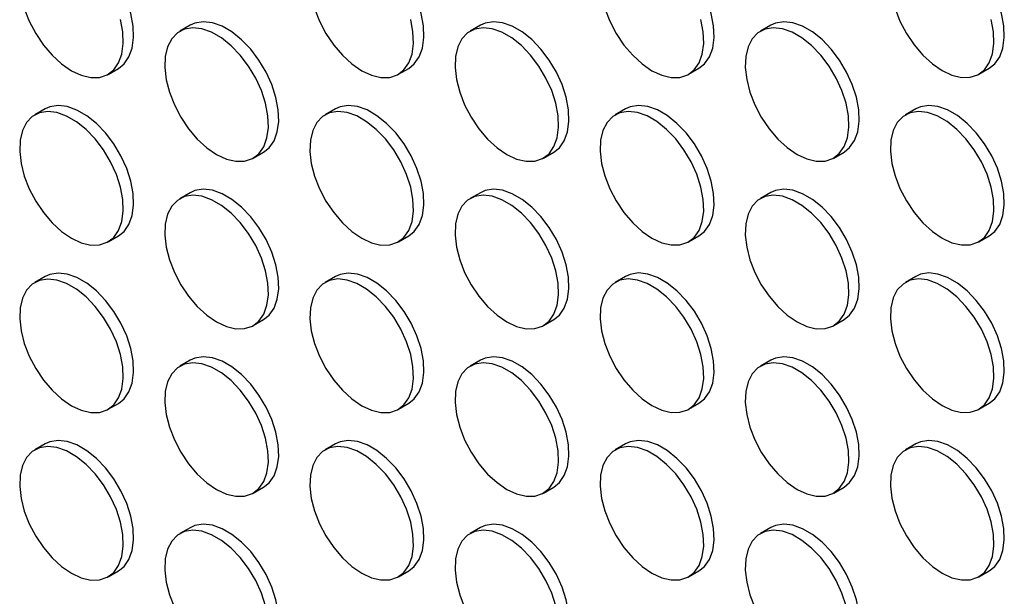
# Model space of a CAD drawing. Header units: millimetres. Extents: x 57 to 2457, y 57 to 1886.
# Tile 20 of 38: x 2043 to 2177, y 1246 to 1325. Entities that reach past the tile are written whole.
import ezdxf

# ---------------------------------------------------------------- set-up
doc = ezdxf.new("R2010")
doc.units = ezdxf.units.MM
doc.header["$LTSCALE"] = 9

msp = doc.modelspace()

# ---------------------------------------------------------------- linework, layer by layer
for p, q in [((2066.084, 1323.969), (2064.67, 1323.153)), ((2105.682, 1323.973), (2104.268, 1323.157)), ((2145.28, 1323.977), (2143.866, 1323.16)), ((2054.87, 1317.262), (2056.285, 1318.078)), ((2094.468, 1317.265), (2095.883, 1318.082)), ((2134.066, 1317.269), (2135.481, 1318.086)), ((2173.664, 1317.273), (2175.079, 1318.089)), ((2046.285, 1312.536), (2044.871, 1311.72)), ((2085.883, 1312.54), (2084.469, 1311.723)), ((2125.481, 1312.543), (2124.067, 1311.727)), ((2165.079, 1312.547), (2163.665, 1311.731)), ((2074.669, 1305.832), (2076.084, 1306.648)), ((2114.267, 1305.836), (2115.682, 1306.652)), ((2153.865, 1305.839), (2155.28, 1306.656)), ((2066.084, 1301.106), (2064.67, 1300.29)), ((2105.682, 1301.11), (2104.268, 1300.294)), ((2145.28, 1301.114), (2143.866, 1300.297)), ((2054.87, 1294.399), (2056.285, 1295.215)), ((2094.468, 1294.402), (2095.883, 1295.219)), ((2134.066, 1294.406), (2135.481, 1295.222)), ((2173.664, 1294.41), (2175.079, 1295.226)), ((2046.285, 1289.673), (2044.871, 1288.856)), ((2085.883, 1289.677), (2084.469, 1288.86)), ((2125.481, 1289.68), (2124.067, 1288.864)), ((2165.079, 1289.684), (2163.665, 1288.868)), ((2074.669, 1282.969), (2076.084, 1283.785)), ((2114.267, 1282.973), (2115.682, 1283.789)), ((2153.865, 1282.976), (2155.28, 1283.793)), ((2066.084, 1278.243), (2064.67, 1277.427)), ((2105.682, 1278.247), (2104.268, 1277.43)), ((2145.28, 1278.251), (2143.866, 1277.434)), ((2054.87, 1271.535), (2056.285, 1272.352)), ((2094.468, 1271.539), (2095.883, 1272.356)), ((2134.066, 1271.543), (2135.481, 1272.359)), ((2173.664, 1271.547), (2175.079, 1272.363)), ((2046.285, 1266.81), (2044.871, 1265.993)), ((2085.883, 1266.813), (2084.469, 1265.997)), ((2125.481, 1266.817), (2124.067, 1266.001)), ((2165.079, 1266.821), (2163.665, 1266.004)), ((2074.669, 1260.106), (2076.084, 1260.922)), ((2114.267, 1260.109), (2115.682, 1260.926)), ((2153.865, 1260.113), (2155.28, 1260.93)), ((2066.084, 1255.38), (2064.67, 1254.564)), ((2105.682, 1255.384), (2104.268, 1254.567)), ((2145.28, 1255.387), (2143.866, 1254.571)), ((2054.87, 1248.672), (2056.285, 1249.489)), ((2094.468, 1248.676), (2095.883, 1249.492)), ((2134.066, 1248.68), (2135.481, 1249.496)), ((2173.664, 1248.683), (2175.079, 1249.5))]:
    msp.add_line(p, q)
at = {"flags": 128}
for points in [[(2056.285, 1318.078), (2057.045, 1318.677), (2057.717, 1319.633), (2058.157, 1320.847), (2058.348, 1322.273), (2058.284, 1323.86), (2057.967, 1325.552), (2057.409, 1327.286), (2056.629, 1329.001), (2055.656, 1330.634), (2054.525, 1332.126), (2053.277, 1333.423), (2051.957, 1334.479), (2050.613, 1335.255), (2049.293, 1335.723), (2048.045, 1335.867), (2046.914, 1335.68), (2046.285, 1335.399)], [(2095.883, 1318.082), (2096.643, 1318.681), (2097.315, 1319.637), (2097.755, 1320.85), (2097.946, 1322.276), (2097.882, 1323.864), (2097.565, 1325.555), (2097.007, 1327.29), (2096.227, 1329.005), (2095.254, 1330.637), (2094.123, 1332.13), (2092.875, 1333.427), (2091.555, 1334.483), (2090.211, 1335.259), (2088.891, 1335.727), (2087.643, 1335.871), (2086.512, 1335.684), (2085.883, 1335.403)], [(2135.481, 1318.086), (2136.241, 1318.684), (2136.913, 1319.641), (2137.353, 1320.854), (2137.544, 1322.28), (2137.48, 1323.868), (2137.163, 1325.559), (2136.605, 1327.294), (2135.825, 1329.008), (2134.852, 1330.641), (2133.721, 1332.133), (2132.473, 1333.431), (2131.153, 1334.486), (2129.809, 1335.262), (2128.489, 1335.731), (2127.241, 1335.874), (2126.11, 1335.688), (2125.481, 1335.407)], [(2175.079, 1318.089), (2175.839, 1318.688), (2176.511, 1319.645), (2176.951, 1320.858), (2177.142, 1322.284), (2177.078, 1323.871), (2176.761, 1325.563), (2176.203, 1327.297), (2175.423, 1329.012), (2174.45, 1330.645), (2173.319, 1332.137), (2172.071, 1333.434), (2170.751, 1334.49), (2169.407, 1335.266), (2168.087, 1335.734), (2166.839, 1335.878), (2165.708, 1335.692), (2165.079, 1335.41)], [(2043.439, 1326.243), (2044.111, 1324.511), (2044.991, 1322.83), (2046.048, 1321.26), (2047.243, 1319.859), (2048.533, 1318.677), (2049.871, 1317.757)], [(2083.037, 1326.247), (2083.709, 1324.515), (2084.589, 1322.833), (2085.646, 1321.264), (2086.841, 1319.863), (2088.131, 1318.681), (2089.469, 1317.76)], [(2122.635, 1326.251), (2123.307, 1324.518), (2124.187, 1322.837), (2125.244, 1321.267), (2126.439, 1319.866), (2127.729, 1318.684), (2129.067, 1317.764)], [(2162.233, 1326.254), (2162.905, 1324.522), (2163.785, 1322.841), (2164.842, 1321.271), (2166.037, 1319.87), (2167.327, 1318.688), (2168.665, 1317.768)], [(2049.871, 1317.757), (2051.209, 1317.132), (2052.499, 1316.825), (2053.694, 1316.846), (2054.75, 1317.196), (2055.631, 1317.861), (2056.303, 1318.817), (2056.743, 1320.03), (2056.934, 1321.456), (2056.87, 1323.044), (2056.553, 1324.735)], [(2089.469, 1317.76), (2090.807, 1317.136), (2092.097, 1316.828), (2093.292, 1316.85), (2094.348, 1317.199), (2095.229, 1317.864), (2095.901, 1318.821), (2096.341, 1320.034), (2096.532, 1321.46), (2096.468, 1323.047), (2096.151, 1324.739)], [(2129.067, 1317.764), (2130.405, 1317.139), (2131.695, 1316.832), (2132.89, 1316.854), (2133.946, 1317.203), (2134.827, 1317.868), (2135.499, 1318.824), (2135.939, 1320.038), (2136.13, 1321.464), (2136.066, 1323.051), (2135.749, 1324.743)], [(2168.665, 1317.768), (2170.003, 1317.143), (2171.293, 1316.836), (2172.488, 1316.857), (2173.544, 1317.207), (2174.425, 1317.872), (2175.097, 1318.828), (2175.537, 1320.041), (2175.728, 1321.467), (2175.664, 1323.055), (2175.347, 1324.746)], [(2069.67, 1306.327), (2071.008, 1305.702), (2072.298, 1305.395), (2073.493, 1305.416), (2074.549, 1305.766), (2075.43, 1306.431), (2076.102, 1307.387), (2076.542, 1308.6), (2076.733, 1310.027), (2076.669, 1311.614), (2076.352, 1313.306), (2075.794, 1315.04), (2075.014, 1316.755), (2074.041, 1318.388), (2072.91, 1319.88), (2071.662, 1321.177), (2070.342, 1322.233), (2068.998, 1323.009), (2067.678, 1323.477), (2066.43, 1323.621), (2065.299, 1323.434), (2064.326, 1322.925), (2063.546, 1322.11), (2062.988, 1321.021), (2062.671, 1319.695), (2062.607, 1318.181), (2062.798, 1316.534), (2063.238, 1314.814), (2063.91, 1313.081), (2064.79, 1311.4), (2065.847, 1309.83), (2067.042, 1308.429), (2068.332, 1307.247), (2069.67, 1306.327)], [(2076.084, 1306.648), (2076.844, 1307.247), (2077.516, 1308.204), (2077.956, 1309.417), (2078.147, 1310.843), (2078.083, 1312.43), (2077.766, 1314.122), (2077.208, 1315.856), (2076.428, 1317.571), (2075.455, 1319.204), (2074.324, 1320.696), (2073.076, 1321.993), (2071.756, 1323.049), (2070.412, 1323.825), (2069.092, 1324.294), (2067.844, 1324.437), (2066.713, 1324.251), (2066.084, 1323.969)], [(2109.268, 1306.331), (2110.606, 1305.706), (2111.896, 1305.399), (2113.091, 1305.42), (2114.147, 1305.77), (2115.028, 1306.435), (2115.7, 1307.391), (2116.14, 1308.604), (2116.331, 1310.03), (2116.267, 1311.618), (2115.95, 1313.309), (2115.392, 1315.044), (2114.612, 1316.758), (2113.639, 1318.391), (2112.508, 1319.883), (2111.26, 1321.181), (2109.94, 1322.237), (2108.596, 1323.013), (2107.276, 1323.481), (2106.028, 1323.624), (2104.897, 1323.438), (2103.924, 1322.928), (2103.144, 1322.114), (2102.586, 1321.024), (2102.269, 1319.699), (2102.205, 1318.185), (2102.396, 1316.538), (2102.836, 1314.817), (2103.508, 1313.085), (2104.388, 1311.404), (2105.445, 1309.834), (2106.64, 1308.433), (2107.93, 1307.251), (2109.268, 1306.331)], [(2115.682, 1306.652), (2116.442, 1307.251), (2117.114, 1308.207), (2117.554, 1309.421), (2117.745, 1310.847), (2117.681, 1312.434), (2117.364, 1314.126), (2116.806, 1315.86), (2116.026, 1317.575), (2115.053, 1319.208), (2113.922, 1320.7), (2112.674, 1321.997), (2111.354, 1323.053), (2110.01, 1323.829), (2108.69, 1324.297), (2107.442, 1324.441), (2106.311, 1324.254), (2105.682, 1323.973)], [(2148.866, 1306.334), (2150.204, 1305.71), (2151.494, 1305.402), (2152.689, 1305.424), (2153.745, 1305.773), (2154.626, 1306.438), (2155.298, 1307.395), (2155.738, 1308.608), (2155.929, 1310.034), (2155.865, 1311.621), (2155.548, 1313.313), (2154.99, 1315.047), (2154.21, 1316.762), (2153.237, 1318.395), (2152.106, 1319.887), (2150.858, 1321.185), (2149.538, 1322.24), (2148.194, 1323.016), (2146.874, 1323.485), (2145.626, 1323.628), (2144.495, 1323.442), (2143.522, 1322.932), (2142.742, 1322.118), (2142.184, 1321.028), (2141.867, 1319.702), (2141.803, 1318.189), (2141.994, 1316.542), (2142.434, 1314.821), (2143.106, 1313.089), (2143.986, 1311.407), (2145.043, 1309.838), (2146.238, 1308.437), (2147.528, 1307.255), (2148.866, 1306.334)], [(2155.28, 1306.656), (2156.04, 1307.255), (2156.712, 1308.211), (2157.152, 1309.424), (2157.343, 1310.85), (2157.279, 1312.438), (2156.962, 1314.129), (2156.404, 1315.864), (2155.624, 1317.579), (2154.651, 1319.211), (2153.52, 1320.704), (2152.272, 1322.001), (2150.952, 1323.057), (2149.608, 1323.833), (2148.288, 1324.301), (2147.04, 1324.445), (2145.909, 1324.258), (2145.28, 1323.977)], [(2056.285, 1295.215), (2057.045, 1295.814), (2057.717, 1296.77), (2058.157, 1297.983), (2058.348, 1299.41), (2058.284, 1300.997), (2057.967, 1302.689), (2057.409, 1304.423), (2056.629, 1306.138), (2055.656, 1307.771), (2054.525, 1309.263), (2053.277, 1310.56), (2051.957, 1311.616), (2050.613, 1312.392), (2049.293, 1312.86), (2048.045, 1313.004), (2046.914, 1312.817), (2046.285, 1312.536)], [(2095.883, 1295.219), (2096.643, 1295.818), (2097.315, 1296.774), (2097.755, 1297.987), (2097.946, 1299.413), (2097.882, 1301.001), (2097.565, 1302.692), (2097.007, 1304.427), (2096.227, 1306.141), (2095.254, 1307.774), (2094.123, 1309.266), (2092.875, 1310.564), (2091.555, 1311.62), (2090.211, 1312.396), (2088.891, 1312.864), (2087.643, 1313.007), (2086.512, 1312.821), (2085.883, 1312.54)], [(2135.481, 1295.222), (2136.241, 1295.821), (2136.913, 1296.778), (2137.353, 1297.991), (2137.544, 1299.417), (2137.48, 1301.004), (2137.163, 1302.696), (2136.605, 1304.43), (2135.825, 1306.145), (2134.852, 1307.778), (2133.721, 1309.27), (2132.473, 1310.567), (2131.153, 1311.623), (2129.809, 1312.399), (2128.489, 1312.868), (2127.241, 1313.011), (2126.11, 1312.825), (2125.481, 1312.543)], [(2175.079, 1295.226), (2175.839, 1295.825), (2176.511, 1296.781), (2176.951, 1297.995), (2177.142, 1299.421), (2177.078, 1301.008), (2176.761, 1302.7), (2176.203, 1304.434), (2175.423, 1306.149), (2174.45, 1307.782), (2173.319, 1309.274), (2172.071, 1310.571), (2170.751, 1311.627), (2169.407, 1312.403), (2168.087, 1312.871), (2166.839, 1313.015), (2165.708, 1312.828), (2165.079, 1312.547)], [(2049.871, 1294.894), (2051.209, 1294.269), (2052.499, 1293.961), (2053.694, 1293.983), (2054.75, 1294.333), (2055.631, 1294.998), (2056.303, 1295.954), (2056.743, 1297.167), (2056.934, 1298.593), (2056.87, 1300.181), (2056.553, 1301.872), (2055.995, 1303.607), (2055.215, 1305.321), (2054.242, 1306.954), (2053.111, 1308.446), (2051.863, 1309.744), (2050.543, 1310.799), (2049.199, 1311.575), (2047.879, 1312.044), (2046.631, 1312.187), (2045.5, 1312.001), (2044.527, 1311.491), (2043.747, 1310.677), (2043.189, 1309.587), (2042.872, 1308.262), (2042.808, 1306.748), (2042.999, 1305.101), (2043.439, 1303.38), (2044.111, 1301.648), (2044.991, 1299.966), (2046.048, 1298.397), (2047.243, 1296.996), (2048.533, 1295.814), (2049.871, 1294.894)], [(2089.469, 1294.897), (2090.807, 1294.272), (2092.097, 1293.965), (2093.292, 1293.987), (2094.348, 1294.336), (2095.229, 1295.001), (2095.901, 1295.958), (2096.341, 1297.171), (2096.532, 1298.597), (2096.468, 1300.184), (2096.151, 1301.876), (2095.593, 1303.61), (2094.813, 1305.325), (2093.84, 1306.958), (2092.709, 1308.45), (2091.461, 1309.747), (2090.141, 1310.803), (2088.797, 1311.579), (2087.477, 1312.047), (2086.229, 1312.191), (2085.098, 1312.005), (2084.125, 1311.495), (2083.345, 1310.681), (2082.787, 1309.591), (2082.47, 1308.265), (2082.406, 1306.752), (2082.597, 1305.105), (2083.037, 1303.384), (2083.709, 1301.651), (2084.589, 1299.97), (2085.646, 1298.4), (2086.841, 1296.999), (2088.131, 1295.817), (2089.469, 1294.897)], [(2129.067, 1294.901), (2130.405, 1294.276), (2131.695, 1293.969), (2132.89, 1293.99), (2133.946, 1294.34), (2134.827, 1295.005), (2135.499, 1295.961), (2135.939, 1297.174), (2136.13, 1298.601), (2136.066, 1300.188), (2135.749, 1301.88), (2135.191, 1303.614), (2134.411, 1305.329), (2133.438, 1306.962), (2132.307, 1308.454), (2131.059, 1309.751), (2129.739, 1310.807), (2128.395, 1311.583), (2127.075, 1312.051), (2125.827, 1312.195), (2124.696, 1312.008), (2123.723, 1311.499), (2122.943, 1310.684), (2122.385, 1309.595), (2122.068, 1308.269), (2122.004, 1306.755), (2122.195, 1305.108), (2122.635, 1303.388), (2123.307, 1301.655), (2124.187, 1299.974), (2125.244, 1298.404), (2126.439, 1297.003), (2127.729, 1295.821), (2129.067, 1294.901)], [(2168.665, 1294.905), (2170.003, 1294.28), (2171.293, 1293.973), (2172.488, 1293.994), (2173.544, 1294.344), (2174.425, 1295.009), (2175.097, 1295.965), (2175.537, 1297.178), (2175.728, 1298.604), (2175.664, 1300.192), (2175.347, 1301.883), (2174.789, 1303.618), (2174.009, 1305.332), (2173.036, 1306.965), (2171.905, 1308.457), (2170.657, 1309.755), (2169.337, 1310.811), (2167.993, 1311.587), (2166.673, 1312.055), (2165.425, 1312.198), (2164.294, 1312.012), (2163.321, 1311.502), (2162.541, 1310.688), (2161.983, 1309.598), (2161.666, 1308.273), (2161.602, 1306.759), (2161.793, 1305.112), (2162.233, 1303.391), (2162.905, 1301.659), (2163.785, 1299.978), (2164.842, 1298.408), (2166.037, 1297.007), (2167.327, 1295.825), (2168.665, 1294.905)], [(2069.67, 1283.464), (2071.008, 1282.839), (2072.298, 1282.532), (2073.493, 1282.553), (2074.549, 1282.903), (2075.43, 1283.568), (2076.102, 1284.524), (2076.542, 1285.737), (2076.733, 1287.163), (2076.669, 1288.751), (2076.352, 1290.442), (2075.794, 1292.177), (2075.014, 1293.892), (2074.041, 1295.524), (2072.91, 1297.017), (2071.662, 1298.314), (2070.342, 1299.37), (2068.998, 1300.146), (2067.678, 1300.614), (2066.43, 1300.758), (2065.299, 1300.571), (2064.326, 1300.062), (2063.546, 1299.247), (2062.988, 1298.157), (2062.671, 1296.832), (2062.607, 1295.318), (2062.798, 1293.671), (2063.238, 1291.95), (2063.91, 1290.218), (2064.79, 1288.537), (2065.847, 1286.967), (2067.042, 1285.566), (2068.332, 1284.384), (2069.67, 1283.464)], [(2076.084, 1283.785), (2076.844, 1284.384), (2077.516, 1285.341), (2077.956, 1286.554), (2078.147, 1287.98), (2078.083, 1289.567), (2077.766, 1291.259), (2077.208, 1292.993), (2076.428, 1294.708), (2075.455, 1296.341), (2074.324, 1297.833), (2073.076, 1299.13), (2071.756, 1300.186), (2070.412, 1300.962), (2069.092, 1301.43), (2067.844, 1301.574), (2066.713, 1301.388), (2066.084, 1301.106)], [(2109.268, 1283.468), (2110.606, 1282.843), (2111.896, 1282.535), (2113.091, 1282.557), (2114.147, 1282.907), (2115.028, 1283.572), (2115.7, 1284.528), (2116.14, 1285.741), (2116.331, 1287.167), (2116.267, 1288.755), (2115.95, 1290.446), (2115.392, 1292.181), (2114.612, 1293.895), (2113.639, 1295.528), (2112.508, 1297.02), (2111.26, 1298.318), (2109.94, 1299.373), (2108.596, 1300.149), (2107.276, 1300.618), (2106.028, 1300.761), (2104.897, 1300.575), (2103.924, 1300.065), (2103.144, 1299.251), (2102.586, 1298.161), (2102.269, 1296.836), (2102.205, 1295.322), (2102.396, 1293.675), (2102.836, 1291.954), (2103.508, 1290.222), (2104.388, 1288.54), (2105.445, 1286.971), (2106.64, 1285.57), (2107.93, 1284.388), (2109.268, 1283.468)], [(2115.682, 1283.789), (2116.442, 1284.388), (2117.114, 1285.344), (2117.554, 1286.557), (2117.745, 1287.984), (2117.681, 1289.571), (2117.364, 1291.263), (2116.806, 1292.997), (2116.026, 1294.712), (2115.053, 1296.345), (2113.922, 1297.837), (2112.674, 1299.134), (2111.354, 1300.19), (2110.01, 1300.966), (2108.69, 1301.434), (2107.442, 1301.578), (2106.311, 1301.391), (2105.682, 1301.11)], [(2148.866, 1283.471), (2150.204, 1282.846), (2151.494, 1282.539), (2152.689, 1282.561), (2153.745, 1282.91), (2154.626, 1283.575), (2155.298, 1284.532), (2155.738, 1285.745), (2155.929, 1287.171), (2155.865, 1288.758), (2155.548, 1290.45), (2154.99, 1292.184), (2154.21, 1293.899), (2153.237, 1295.532), (2152.106, 1297.024), (2150.858, 1298.321), (2149.538, 1299.377), (2148.194, 1300.153), (2146.874, 1300.621), (2145.626, 1300.765), (2144.495, 1300.579), (2143.522, 1300.069), (2142.742, 1299.255), (2142.184, 1298.165), (2141.867, 1296.839), (2141.803, 1295.326), (2141.994, 1293.679), (2142.434, 1291.958), (2143.106, 1290.225), (2143.986, 1288.544), (2145.043, 1286.974), (2146.238, 1285.573), (2147.528, 1284.391), (2148.866, 1283.471)], [(2155.28, 1283.793), (2156.04, 1284.392), (2156.712, 1285.348), (2157.152, 1286.561), (2157.343, 1287.987), (2157.279, 1289.575), (2156.962, 1291.266), (2156.404, 1293.001), (2155.624, 1294.715), (2154.651, 1296.348), (2153.52, 1297.84), (2152.272, 1299.138), (2150.952, 1300.194), (2149.608, 1300.97), (2148.288, 1301.438), (2147.04, 1301.581), (2145.909, 1301.395), (2145.28, 1301.114)], [(2056.285, 1272.352), (2057.045, 1272.951), (2057.717, 1273.907), (2058.157, 1275.12), (2058.348, 1276.546), (2058.284, 1278.134), (2057.967, 1279.825), (2057.409, 1281.56), (2056.629, 1283.275), (2055.656, 1284.907), (2054.525, 1286.4), (2053.277, 1287.697), (2051.957, 1288.753), (2050.613, 1289.529), (2049.293, 1289.997), (2048.045, 1290.141), (2046.914, 1289.954), (2046.285, 1289.673)], [(2095.883, 1272.356), (2096.643, 1272.954), (2097.315, 1273.911), (2097.755, 1275.124), (2097.946, 1276.55), (2097.882, 1278.138), (2097.565, 1279.829), (2097.007, 1281.564), (2096.227, 1283.278), (2095.254, 1284.911), (2094.123, 1286.403), (2092.875, 1287.701), (2091.555, 1288.756), (2090.211, 1289.532), (2088.891, 1290.001), (2087.643, 1290.144), (2086.512, 1289.958), (2085.883, 1289.677)], [(2135.481, 1272.359), (2136.241, 1272.958), (2136.913, 1273.915), (2137.353, 1275.128), (2137.544, 1276.554), (2137.48, 1278.141), (2137.163, 1279.833), (2136.605, 1281.567), (2135.825, 1283.282), (2134.852, 1284.915), (2133.721, 1286.407), (2132.473, 1287.704), (2131.153, 1288.76), (2129.809, 1289.536), (2128.489, 1290.004), (2127.241, 1290.148), (2126.11, 1289.962), (2125.481, 1289.68)], [(2175.079, 1272.363), (2175.839, 1272.962), (2176.511, 1273.918), (2176.951, 1275.131), (2177.142, 1276.558), (2177.078, 1278.145), (2176.761, 1279.837), (2176.203, 1281.571), (2175.423, 1283.286), (2174.45, 1284.919), (2173.319, 1286.411), (2172.071, 1287.708), (2170.751, 1288.764), (2169.407, 1289.54), (2168.087, 1290.008), (2166.839, 1290.152), (2165.708, 1289.965), (2165.079, 1289.684)], [(2049.871, 1272.03), (2051.209, 1271.406), (2052.499, 1271.098), (2053.694, 1271.12), (2054.75, 1271.469), (2055.631, 1272.134), (2056.303, 1273.091), (2056.743, 1274.304), (2056.934, 1275.73), (2056.87, 1277.317), (2056.553, 1279.009), (2055.995, 1280.743), (2055.215, 1282.458), (2054.242, 1284.091), (2053.111, 1285.583), (2051.863, 1286.881), (2050.543, 1287.936), (2049.199, 1288.712), (2047.879, 1289.181), (2046.631, 1289.324), (2045.5, 1289.138), (2044.527, 1288.628), (2043.747, 1287.814), (2043.189, 1286.724), (2042.872, 1285.398), (2042.808, 1283.885), (2042.999, 1282.238), (2043.439, 1280.517), (2044.111, 1278.785), (2044.991, 1277.103), (2046.048, 1275.534), (2047.243, 1274.133), (2048.533, 1272.951), (2049.871, 1272.03)], [(2089.469, 1272.034), (2090.807, 1271.409), (2092.097, 1271.102), (2093.292, 1271.124), (2094.348, 1271.473), (2095.229, 1272.138), (2095.901, 1273.094), (2096.341, 1274.308), (2096.532, 1275.734), (2096.468, 1277.321), (2096.151, 1279.013), (2095.593, 1280.747), (2094.813, 1282.462), (2093.84, 1284.095), (2092.709, 1285.587), (2091.461, 1286.884), (2090.141, 1287.94), (2088.797, 1288.716), (2087.477, 1289.184), (2086.229, 1289.328), (2085.098, 1289.141), (2084.125, 1288.632), (2083.345, 1287.817), (2082.787, 1286.728), (2082.47, 1285.402), (2082.406, 1283.889), (2082.597, 1282.242), (2083.037, 1280.521), (2083.709, 1278.788), (2084.589, 1277.107), (2085.646, 1275.537), (2086.841, 1274.136), (2088.131, 1272.954), (2089.469, 1272.034)], [(2129.067, 1272.038), (2130.405, 1271.413), (2131.695, 1271.106), (2132.89, 1271.127), (2133.946, 1271.477), (2134.827, 1272.142), (2135.499, 1273.098), (2135.939, 1274.311), (2136.13, 1275.737), (2136.066, 1277.325), (2135.749, 1279.016), (2135.191, 1280.751), (2134.411, 1282.466), (2133.438, 1284.098), (2132.307, 1285.591), (2131.059, 1286.888), (2129.739, 1287.944), (2128.395, 1288.72), (2127.075, 1289.188), (2125.827, 1289.332), (2124.696, 1289.145), (2123.723, 1288.636), (2122.943, 1287.821), (2122.385, 1286.732), (2122.068, 1285.406), (2122.004, 1283.892), (2122.195, 1282.245), (2122.635, 1280.524), (2123.307, 1278.792), (2124.187, 1277.111), (2125.244, 1275.541), (2126.439, 1274.14), (2127.729, 1272.958), (2129.067, 1272.038)], [(2168.665, 1272.042), (2170.003, 1271.417), (2171.293, 1271.109), (2172.488, 1271.131), (2173.544, 1271.481), (2174.425, 1272.146), (2175.097, 1273.102), (2175.537, 1274.315), (2175.728, 1275.741), (2175.664, 1277.329), (2175.347, 1279.02), (2174.789, 1280.755), (2174.009, 1282.469), (2173.036, 1284.102), (2171.905, 1285.594), (2170.657, 1286.892), (2169.337, 1287.947), (2167.993, 1288.723), (2166.673, 1289.192), (2165.425, 1289.335), (2164.294, 1289.149), (2163.321, 1288.639), (2162.541, 1287.825), (2161.983, 1286.735), (2161.666, 1285.41), (2161.602, 1283.896), (2161.793, 1282.249), (2162.233, 1280.528), (2162.905, 1278.796), (2163.785, 1277.114), (2164.842, 1275.545), (2166.037, 1274.144), (2167.327, 1272.962), (2168.665, 1272.042)], [(2069.67, 1260.601), (2071.008, 1259.976), (2072.298, 1259.669), (2073.493, 1259.69), (2074.549, 1260.04), (2075.43, 1260.705), (2076.102, 1261.661), (2076.542, 1262.874), (2076.733, 1264.3), (2076.669, 1265.888), (2076.352, 1267.579), (2075.794, 1269.314), (2075.014, 1271.028), (2074.041, 1272.661), (2072.91, 1274.153), (2071.662, 1275.451), (2070.342, 1276.507), (2068.998, 1277.283), (2067.678, 1277.751), (2066.43, 1277.894), (2065.299, 1277.708), (2064.326, 1277.198), (2063.546, 1276.384), (2062.988, 1275.294), (2062.671, 1273.969), (2062.607, 1272.455), (2062.798, 1270.808), (2063.238, 1269.087), (2063.91, 1267.355), (2064.79, 1265.674), (2065.847, 1264.104), (2067.042, 1262.703), (2068.332, 1261.521), (2069.67, 1260.601)], [(2076.084, 1260.922), (2076.844, 1261.521), (2077.516, 1262.477), (2077.956, 1263.691), (2078.147, 1265.117), (2078.083, 1266.704), (2077.766, 1268.396), (2077.208, 1270.13), (2076.428, 1271.845), (2075.455, 1273.478), (2074.324, 1274.97), (2073.076, 1276.267), (2071.756, 1277.323), (2070.412, 1278.099), (2069.092, 1278.567), (2067.844, 1278.711), (2066.713, 1278.524), (2066.084, 1278.243)], [(2109.268, 1260.604), (2110.606, 1259.98), (2111.896, 1259.672), (2113.091, 1259.694), (2114.147, 1260.043), (2115.028, 1260.708), (2115.7, 1261.665), (2116.14, 1262.878), (2116.331, 1264.304), (2116.267, 1265.891), (2115.95, 1267.583), (2115.392, 1269.317), (2114.612, 1271.032), (2113.639, 1272.665), (2112.508, 1274.157), (2111.26, 1275.455), (2109.94, 1276.51), (2108.596, 1277.286), (2107.276, 1277.755), (2106.028, 1277.898), (2104.897, 1277.712), (2103.924, 1277.202), (2103.144, 1276.388), (2102.586, 1275.298), (2102.269, 1273.972), (2102.205, 1272.459), (2102.396, 1270.812), (2102.836, 1269.091), (2103.508, 1267.359), (2104.388, 1265.677), (2105.445, 1264.108), (2106.64, 1262.707), (2107.93, 1261.525), (2109.268, 1260.604)], [(2115.682, 1260.926), (2116.442, 1261.525), (2117.114, 1262.481), (2117.554, 1263.694), (2117.745, 1265.12), (2117.681, 1266.708), (2117.364, 1268.399), (2116.806, 1270.134), (2116.026, 1271.849), (2115.053, 1273.481), (2113.922, 1274.974), (2112.674, 1276.271), (2111.354, 1277.327), (2110.01, 1278.103), (2108.69, 1278.571), (2107.442, 1278.715), (2106.311, 1278.528), (2105.682, 1278.247)], [(2148.866, 1260.608), (2150.204, 1259.983), (2151.494, 1259.676), (2152.689, 1259.698), (2153.745, 1260.047), (2154.626, 1260.712), (2155.298, 1261.668), (2155.738, 1262.882), (2155.929, 1264.308), (2155.865, 1265.895), (2155.548, 1267.587), (2154.99, 1269.321), (2154.21, 1271.036), (2153.237, 1272.669), (2152.106, 1274.161), (2150.858, 1275.458), (2149.538, 1276.514), (2148.194, 1277.29), (2146.874, 1277.758), (2145.626, 1277.902), (2144.495, 1277.715), (2143.522, 1277.206), (2142.742, 1276.391), (2142.184, 1275.302), (2141.867, 1273.976), (2141.803, 1272.463), (2141.994, 1270.816), (2142.434, 1269.095), (2143.106, 1267.362), (2143.986, 1265.681), (2145.043, 1264.111), (2146.238, 1262.71), (2147.528, 1261.528), (2148.866, 1260.608)], [(2155.28, 1260.93), (2156.04, 1261.528), (2156.712, 1262.485), (2157.152, 1263.698), (2157.343, 1265.124), (2157.279, 1266.712), (2156.962, 1268.403), (2156.404, 1270.138), (2155.624, 1271.852), (2154.651, 1273.485), (2153.52, 1274.977), (2152.272, 1276.275), (2150.952, 1277.33), (2149.608, 1278.106), (2148.288, 1278.575), (2147.04, 1278.718), (2145.909, 1278.532), (2145.28, 1278.251)], [(2056.285, 1249.489), (2057.045, 1250.088), (2057.717, 1251.044), (2058.157, 1252.257), (2058.348, 1253.683), (2058.284, 1255.271), (2057.967, 1256.962), (2057.409, 1258.697), (2056.629, 1260.411), (2055.656, 1262.044), (2054.525, 1263.536), (2053.277, 1264.834), (2051.957, 1265.89), (2050.613, 1266.666), (2049.293, 1267.134), (2048.045, 1267.277), (2046.914, 1267.091), (2046.285, 1266.81)], [(2095.883, 1249.492), (2096.643, 1250.091), (2097.315, 1251.048), (2097.755, 1252.261), (2097.946, 1253.687), (2097.882, 1255.274), (2097.565, 1256.966), (2097.007, 1258.7), (2096.227, 1260.415), (2095.254, 1262.048), (2094.123, 1263.54), (2092.875, 1264.837), (2091.555, 1265.893), (2090.211, 1266.669), (2088.891, 1267.138), (2087.643, 1267.281), (2086.512, 1267.095), (2085.883, 1266.813)], [(2135.481, 1249.496), (2136.241, 1250.095), (2136.913, 1251.051), (2137.353, 1252.265), (2137.544, 1253.691), (2137.48, 1255.278), (2137.163, 1256.97), (2136.605, 1258.704), (2135.825, 1260.419), (2134.852, 1262.052), (2133.721, 1263.544), (2132.473, 1264.841), (2131.153, 1265.897), (2129.809, 1266.673), (2128.489, 1267.141), (2127.241, 1267.285), (2126.11, 1267.098), (2125.481, 1266.817)], [(2175.079, 1249.5), (2175.839, 1250.099), (2176.511, 1251.055), (2176.951, 1252.268), (2177.142, 1253.694), (2177.078, 1255.282), (2176.761, 1256.973), (2176.203, 1258.708), (2175.423, 1260.423), (2174.45, 1262.055), (2173.319, 1263.548), (2172.071, 1264.845), (2170.751, 1265.901), (2169.407, 1266.677), (2168.087, 1267.145), (2166.839, 1267.289), (2165.708, 1267.102), (2165.079, 1266.821)], [(2049.871, 1249.167), (2051.209, 1248.542), (2052.499, 1248.235), (2053.694, 1248.257), (2054.75, 1248.606), (2055.631, 1249.271), (2056.303, 1250.228), (2056.743, 1251.441), (2056.934, 1252.867), (2056.87, 1254.454), (2056.553, 1256.146), (2055.995, 1257.88), (2055.215, 1259.595), (2054.242, 1261.228), (2053.111, 1262.72), (2051.863, 1264.017), (2050.543, 1265.073), (2049.199, 1265.849), (2047.879, 1266.317), (2046.631, 1266.461), (2045.5, 1266.275), (2044.527, 1265.765), (2043.747, 1264.951), (2043.189, 1263.861), (2042.872, 1262.535), (2042.808, 1261.022), (2042.999, 1259.375), (2043.439, 1257.654), (2044.111, 1255.921), (2044.991, 1254.24), (2046.048, 1252.67), (2047.243, 1251.269), (2048.533, 1250.087), (2049.871, 1249.167)], [(2089.469, 1249.171), (2090.807, 1248.546), (2092.097, 1248.239), (2093.292, 1248.26), (2094.348, 1248.61), (2095.229, 1249.275), (2095.901, 1250.231), (2096.341, 1251.444), (2096.532, 1252.871), (2096.468, 1254.458), (2096.151, 1256.15), (2095.593, 1257.884), (2094.813, 1259.599), (2093.84, 1261.232), (2092.709, 1262.724), (2091.461, 1264.021), (2090.141, 1265.077), (2088.797, 1265.853), (2087.477, 1266.321), (2086.229, 1266.465), (2085.098, 1266.278), (2084.125, 1265.769), (2083.345, 1264.954), (2082.787, 1263.865), (2082.47, 1262.539), (2082.406, 1261.025), (2082.597, 1259.378), (2083.037, 1257.658), (2083.709, 1255.925), (2084.589, 1254.244), (2085.646, 1252.674), (2086.841, 1251.273), (2088.131, 1250.091), (2089.469, 1249.171)], [(2129.067, 1249.175), (2130.405, 1248.55), (2131.695, 1248.243), (2132.89, 1248.264), (2133.946, 1248.614), (2134.827, 1249.279), (2135.499, 1250.235), (2135.939, 1251.448), (2136.13, 1252.874), (2136.066, 1254.462), (2135.749, 1256.153), (2135.191, 1257.888), (2134.411, 1259.602), (2133.438, 1261.235), (2132.307, 1262.727), (2131.059, 1264.025), (2129.739, 1265.081), (2128.395, 1265.857), (2127.075, 1266.325), (2125.827, 1266.468), (2124.696, 1266.282), (2123.723, 1265.772), (2122.943, 1264.958), (2122.385, 1263.868), (2122.068, 1262.543), (2122.004, 1261.029), (2122.195, 1259.382), (2122.635, 1257.661), (2123.307, 1255.929), (2124.187, 1254.248), (2125.244, 1252.678), (2126.439, 1251.277), (2127.729, 1250.095), (2129.067, 1249.175)], [(2168.665, 1249.178), (2170.003, 1248.554), (2171.293, 1248.246), (2172.488, 1248.268), (2173.544, 1248.617), (2174.425, 1249.282), (2175.097, 1250.239), (2175.537, 1251.452), (2175.728, 1252.878), (2175.664, 1254.465), (2175.347, 1256.157), (2174.789, 1257.891), (2174.009, 1259.606), (2173.036, 1261.239), (2171.905, 1262.731), (2170.657, 1264.029), (2169.337, 1265.084), (2167.993, 1265.86), (2166.673, 1266.329), (2165.425, 1266.472), (2164.294, 1266.286), (2163.321, 1265.776), (2162.541, 1264.962), (2161.983, 1263.872), (2161.666, 1262.546), (2161.602, 1261.033), (2161.793, 1259.386), (2162.233, 1257.665), (2162.905, 1255.933), (2163.785, 1254.251), (2164.842, 1252.682), (2166.037, 1251.281), (2167.327, 1250.099), (2168.665, 1249.178)], [(2076.352, 1244.716), (2075.794, 1246.451), (2075.014, 1248.165), (2074.041, 1249.798), (2072.91, 1251.29), (2071.662, 1252.588), (2070.342, 1253.643), (2068.998, 1254.419), (2067.678, 1254.888), (2066.43, 1255.031), (2065.299, 1254.845), (2064.326, 1254.335), (2063.546, 1253.521), (2062.988, 1252.431), (2062.671, 1251.106), (2062.607, 1249.592), (2062.798, 1247.945), (2063.238, 1246.224), (2063.91, 1244.492)], [(2076.084, 1238.059), (2076.844, 1238.658), (2077.516, 1239.614), (2077.956, 1240.827), (2078.147, 1242.254), (2078.083, 1243.841), (2077.766, 1245.533), (2077.208, 1247.267), (2076.428, 1248.982), (2075.455, 1250.615), (2074.324, 1252.107), (2073.076, 1253.404), (2071.756, 1254.46), (2070.412, 1255.236), (2069.092, 1255.704), (2067.844, 1255.848), (2066.713, 1255.661), (2066.084, 1255.38)], [(2115.95, 1244.72), (2115.392, 1246.454), (2114.612, 1248.169), (2113.639, 1249.802), (2112.508, 1251.294), (2111.26, 1252.591), (2109.94, 1253.647), (2108.596, 1254.423), (2107.276, 1254.891), (2106.028, 1255.035), (2104.897, 1254.849), (2103.924, 1254.339), (2103.144, 1253.525), (2102.586, 1252.435), (2102.269, 1251.109), (2102.205, 1249.596), (2102.396, 1247.949), (2102.836, 1246.228), (2103.508, 1244.495)], [(2115.682, 1238.063), (2116.442, 1238.662), (2117.114, 1239.618), (2117.554, 1240.831), (2117.745, 1242.257), (2117.681, 1243.845), (2117.364, 1245.536), (2116.806, 1247.271), (2116.026, 1248.985), (2115.053, 1250.618), (2113.922, 1252.11), (2112.674, 1253.408), (2111.354, 1254.464), (2110.01, 1255.24), (2108.69, 1255.708), (2107.442, 1255.851), (2106.311, 1255.665), (2105.682, 1255.384)], [(2155.548, 1244.724), (2154.99, 1246.458), (2154.21, 1248.173), (2153.237, 1249.806), (2152.106, 1251.298), (2150.858, 1252.595), (2149.538, 1253.651), (2148.194, 1254.427), (2146.874, 1254.895), (2145.626, 1255.039), (2144.495, 1254.852), (2143.522, 1254.343), (2142.742, 1253.528), (2142.184, 1252.439), (2141.867, 1251.113), (2141.803, 1249.599), (2141.994, 1247.952), (2142.434, 1246.232), (2143.106, 1244.499)], [(2155.28, 1238.066), (2156.04, 1238.665), (2156.712, 1239.622), (2157.152, 1240.835), (2157.343, 1242.261), (2157.279, 1243.848), (2156.962, 1245.54), (2156.404, 1247.274), (2155.624, 1248.989), (2154.651, 1250.622), (2153.52, 1252.114), (2152.272, 1253.411), (2150.952, 1254.467), (2149.608, 1255.243), (2148.288, 1255.712), (2147.04, 1255.855), (2145.909, 1255.669), (2145.28, 1255.387)]]:
    msp.add_lwpolyline(points, dxfattribs=at)

doc.saveas('drawing.dxf')
